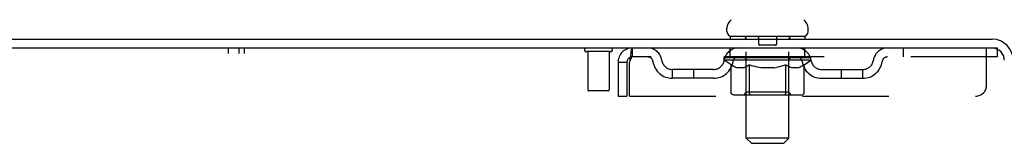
# Model space of a CAD drawing. Header units: inches. Extents: x 0 to 184, y 0 to 119.
# Tile 4 of 116: x 11.52 to 23.05, y 77.73 to 79.18. Entities that reach past the tile are written whole.
import ezdxf

# ---------------------------------------------------------------- set-up
doc = ezdxf.new("R2010")
doc.units = ezdxf.units.IN
doc.header["$LTSCALE"] = 10.121375
doc.header["$MEASUREMENT"] = 0
doc.linetypes.add('HIDDEN', pattern=[0.2, 0.1, -0.1])
doc.layers.get('0').update_dxf_attribs({"linetype": 'CONTINUOUS'})
doc.layers.add('DEFAULT_2', color=8, linetype='HIDDEN')
doc.layers.add('WITNESSMARKS', color=7, linetype='CONTINUOUS')

msp = doc.modelspace()

# ---------------------------------------------------------------- linework, layer by layer
at = {"color": 7, "linetype": 'Continuous'}
for p, q in [((19.803, 79.042), (19.803, 79.079)), ((20.753, 79.042), (20.753, 79.079)), ((19.841, 78.982), (19.841, 78.952)), ((20.716, 78.982), (19.841, 78.982)), ((20.716, 78.982), (20.716, 78.952))]:
    msp.add_line(p, q, dxfattribs=at)
at = {"color": 3, "linetype": 'Continuous'}
for p, q in [((5.205, 78.952), (22.907, 78.952)), ((5.243, 78.848), (22.907, 78.848))]:
    msp.add_line(p, q, dxfattribs=at)
at = {"color": 7, "linetype": 'Continuous'}
for centre, radius, start, end in [((19.928, 79.079), 0.125, 126.7414, 180), ((20.628, 79.079), 0.125, 0, 53.2586), ((19.863, 79.042), 0.06, 180, 270), ((20.693, 79.042), 0.06, 270, 360)]:
    msp.add_arc(centre, radius, start, end, dxfattribs=at)
at = {"color": 3, "linetype": 'Continuous'}
for radius in [0.246, 0.142]:
    msp.add_arc((22.907, 78.705), radius, 0, 90, dxfattribs=at)
at = {"layer": 'DEFAULT_2', "color": 8, "linetype": 'HIDDEN'}
for p, q in [((20.021, 78.982), (20.021, 78.952)), ((20.029, 77.792), (20.029, 78.952)), ((20.173, 78.972), (20.173, 78.892)), ((20.383, 78.972), (20.383, 78.892)), ((20.527, 77.792), (20.527, 78.952)), ((20.536, 78.982), (20.536, 78.952)), ((18.695, 78.848), (18.695, 78.744)), ((19.841, 78.744), (19.841, 78.848)), ((20.373, 78.882), (20.183, 78.882)), ((20.716, 78.744), (20.716, 78.848)), ((21.866, 78.848), (21.866, 78.744)), ((22.841, 78.41), (22.841, 78.848)), ((22.907, 78.848), (22.966, 78.848)), ((22.966, 78.848), (22.966, 78.744)), ((18.441, 78.805), (18.157, 78.805)), ((18.175, 78.805), (18.175, 78.358)), ((18.423, 78.805), (18.423, 78.358)), ((22.966, 78.744), (18.695, 78.744)), ((19.772, 78.706), (19.772, 78.744)), ((19.78, 78.738), (19.78, 78.744)), ((19.787, 78.736), (19.787, 78.738)), ((19.787, 78.736), (20.77, 78.736)), ((19.794, 78.736), (19.794, 78.738)), ((19.794, 78.736), (19.794, 78.738)), ((19.802, 78.738), (19.802, 78.744)), ((19.815, 78.736), (19.815, 78.738)), ((19.817, 78.736), (19.817, 78.738)), ((19.84, 78.738), (19.84, 78.744)), ((19.851, 78.736), (19.851, 78.738)), ((19.854, 78.736), (19.854, 78.738)), ((20.017, 78.738), (19.856, 78.738)), ((19.89, 78.738), (19.89, 78.744)), ((19.891, 78.736), (19.891, 78.738)), ((19.892, 78.736), (19.892, 78.738)), ((19.894, 78.736), (19.894, 78.738)), ((19.9, 78.736), (19.9, 78.738)), ((19.9, 78.736), (19.9, 78.738)), ((19.903, 78.736), (19.903, 78.738)), ((19.906, 78.736), (19.906, 78.739)), ((19.909, 78.736), (19.909, 78.738)), ((19.92, 78.736), (19.92, 78.738)), ((19.935, 78.736), (19.935, 78.74)), ((19.935, 78.736), (19.935, 78.738)), ((19.952, 78.736), (19.952, 78.738)), ((19.952, 78.736), (19.952, 78.738)), ((19.953, 78.738), (19.953, 78.744)), ((19.961, 78.736), (19.961, 78.738)), ((19.964, 78.736), (19.964, 78.738)), ((19.971, 78.736), (19.971, 78.738)), ((19.98, 78.736), (19.98, 78.741)), ((19.993, 78.736), (19.993, 78.738)), ((19.995, 78.736), (19.995, 78.738)), ((20.017, 78.736), (20.017, 78.738)), ((20.07, 78.738), (20.021, 78.738)), ((20.025, 78.738), (20.025, 78.744)), ((20.031, 78.736), (20.031, 78.738)), ((20.034, 78.736), (20.034, 78.738)), ((20.039, 78.736), (20.039, 78.742)), ((20.042, 78.736), (20.042, 78.738)), ((20.051, 78.736), (20.051, 78.738)), ((20.07, 78.736), (20.07, 78.738)), ((20.13, 78.738), (20.083, 78.738)), ((20.099, 78.736), (20.099, 78.738)), ((20.105, 78.738), (20.105, 78.744)), ((20.108, 78.736), (20.108, 78.738)), ((20.11, 78.736), (20.11, 78.743)), ((20.112, 78.736), (20.112, 78.738)), ((20.118, 78.736), (20.118, 78.738)), ((20.13, 78.736), (20.13, 78.738)), ((20.195, 78.738), (20.151, 78.738)), ((20.162, 78.736), (20.162, 78.738)), ((20.187, 78.738), (20.278, 78.744)), ((20.19, 78.738), (20.19, 78.744)), ((20.191, 78.743), (20.19, 78.744)), ((20.191, 78.738), (20.191, 78.743)), ((20.191, 78.736), (20.191, 78.738)), ((20.194, 78.736), (20.194, 78.738)), ((20.195, 78.736), (20.195, 78.738)), ((20.195, 78.736), (20.195, 78.738)), ((20.262, 78.738), (20.223, 78.738)), ((20.227, 78.736), (20.227, 78.738)), ((20.262, 78.736), (20.262, 78.738)), ((20.276, 78.738), (20.276, 78.738)), ((20.276, 78.736), (20.276, 78.738)), ((20.276, 78.736), (20.276, 78.738)), ((20.278, 78.738), (20.278, 78.744)), ((20.278, 78.744), (20.37, 78.738)), ((20.28, 78.736), (20.28, 78.738)), ((20.28, 78.736), (20.28, 78.738)), ((20.28, 78.738), (20.28, 78.738)), ((20.295, 78.736), (20.295, 78.738)), ((20.295, 78.738), (20.333, 78.738)), ((20.329, 78.736), (20.329, 78.738)), ((20.361, 78.736), (20.361, 78.738)), ((20.362, 78.736), (20.362, 78.738)), ((20.362, 78.738), (20.405, 78.738)), ((20.363, 78.736), (20.363, 78.738)), ((20.366, 78.738), (20.366, 78.744)), ((20.366, 78.743), (20.366, 78.744)), ((20.366, 78.738), (20.366, 78.743)), ((20.366, 78.736), (20.366, 78.738)), ((20.395, 78.736), (20.395, 78.738)), ((20.426, 78.736), (20.426, 78.738)), ((20.426, 78.738), (20.473, 78.738)), ((20.438, 78.736), (20.438, 78.738)), ((20.444, 78.736), (20.444, 78.738)), ((20.446, 78.736), (20.446, 78.743)), ((20.448, 78.736), (20.448, 78.738)), ((20.451, 78.738), (20.451, 78.744)), ((20.457, 78.736), (20.457, 78.738)), ((20.486, 78.736), (20.486, 78.738)), ((20.486, 78.738), (20.535, 78.738)), ((20.505, 78.736), (20.505, 78.738)), ((20.514, 78.736), (20.514, 78.738)), ((20.517, 78.736), (20.517, 78.742)), ((20.522, 78.736), (20.522, 78.738)), ((20.526, 78.736), (20.526, 78.738)), ((20.531, 78.738), (20.531, 78.744)), ((20.539, 78.736), (20.539, 78.738)), ((20.54, 78.738), (20.784, 78.738)), ((20.561, 78.736), (20.561, 78.738)), ((20.564, 78.736), (20.564, 78.738)), ((20.576, 78.736), (20.576, 78.741)), ((20.585, 78.736), (20.585, 78.738)), ((20.593, 78.736), (20.593, 78.738)), ((20.596, 78.736), (20.596, 78.738)), ((20.604, 78.738), (20.604, 78.744)), ((20.605, 78.736), (20.605, 78.738)), ((20.605, 78.736), (20.605, 78.738)), ((20.621, 78.736), (20.621, 78.74)), ((20.621, 78.736), (20.621, 78.738)), ((20.636, 78.736), (20.636, 78.738)), ((20.647, 78.736), (20.647, 78.738)), ((20.651, 78.736), (20.651, 78.739)), ((20.653, 78.736), (20.653, 78.738)), ((20.656, 78.736), (20.656, 78.738)), ((20.656, 78.736), (20.656, 78.738)), ((20.662, 78.736), (20.662, 78.738)), ((20.664, 78.736), (20.664, 78.738)), ((20.665, 78.736), (20.665, 78.738)), ((20.666, 78.738), (20.666, 78.744)), ((20.687, 78.741), (20.784, 78.742)), ((20.687, 78.738), (20.687, 78.741)), ((20.703, 78.736), (20.703, 78.738)), ((20.705, 78.736), (20.705, 78.738)), ((20.717, 78.738), (20.717, 78.744)), ((20.739, 78.736), (20.739, 78.738)), ((20.741, 78.736), (20.741, 78.738)), ((20.754, 78.738), (20.754, 78.744)), ((20.762, 78.736), (20.762, 78.738)), ((20.763, 78.736), (20.763, 78.738)), ((20.77, 78.736), (20.77, 78.738)), ((20.777, 78.738), (20.777, 78.744)), ((20.784, 78.738), (20.784, 78.742)), ((20.784, 78.706), (20.784, 78.738)), ((18.528, 78.681), (18.528, 78.285)), ((18.528, 78.681), (18.632, 78.681)), ((18.632, 78.681), (18.632, 78.285)), ((18.662, 78.285), (18.662, 78.681)), ((19.851, 78.651), (19.772, 78.706)), ((20.784, 78.706), (19.772, 78.706)), ((19.851, 78.327), (19.851, 78.651)), ((19.851, 78.651), (19.863, 78.643)), ((19.874, 78.636), (19.862, 78.643)), ((19.884, 78.63), (19.873, 78.636)), ((19.895, 78.625), (19.884, 78.63)), ((19.906, 78.621), (19.895, 78.625)), ((19.917, 78.617), (19.906, 78.621)), ((20, 78.617), (19.917, 78.617)), ((20, 78.617), (20.01, 78.621)), ((20.021, 78.625), (20.01, 78.621)), ((20.032, 78.631), (20.021, 78.625)), ((20.028, 78.329), (20.028, 78.704)), ((20.043, 78.637), (20.032, 78.63)), ((20.054, 78.643), (20.043, 78.637)), ((20.065, 78.651), (20.054, 78.643)), ((20.065, 78.327), (20.065, 78.651)), ((20.065, 78.651), (20.088, 78.643)), ((20.111, 78.636), (20.088, 78.643)), ((20.133, 78.63), (20.111, 78.637)), ((20.155, 78.625), (20.133, 78.63)), ((20.177, 78.621), (20.155, 78.625)), ((20.199, 78.617), (20.177, 78.621)), ((20.357, 78.617), (20.199, 78.617)), ((20.357, 78.617), (20.38, 78.621)), ((20.402, 78.625), (20.379, 78.621)), ((20.424, 78.631), (20.402, 78.625)), ((20.447, 78.637), (20.424, 78.631)), ((20.47, 78.644), (20.447, 78.637)), ((20.493, 78.652), (20.47, 78.644)), ((20.493, 78.327), (20.493, 78.652)), ((20.493, 78.652), (20.505, 78.644)), ((20.517, 78.637), (20.505, 78.644)), ((20.528, 78.63), (20.517, 78.637)), ((20.528, 78.329), (20.528, 78.704)), ((20.54, 78.625), (20.528, 78.631)), ((20.551, 78.621), (20.539, 78.625)), ((20.562, 78.617), (20.551, 78.621)), ((20.637, 78.617), (20.562, 78.617)), ((20.637, 78.617), (20.649, 78.621)), ((20.66, 78.625), (20.649, 78.621)), ((20.672, 78.631), (20.66, 78.625)), ((20.683, 78.637), (20.672, 78.631)), ((20.695, 78.644), (20.683, 78.637)), ((20.707, 78.652), (20.695, 78.644)), ((20.707, 78.652), (20.784, 78.706)), ((20.707, 78.327), (20.707, 78.652)), ((19.164, 78.493), (19.164, 78.597)), ((19.647, 78.597), (19.164, 78.597)), ((19.647, 78.493), (19.164, 78.493)), ((19.414, 78.493), (19.414, 78.597)), ((20.91, 78.597), (21.393, 78.597)), ((20.91, 78.493), (21.393, 78.493)), ((21.143, 78.493), (21.143, 78.597)), ((21.393, 78.493), (21.393, 78.597)), ((18.413, 78.348), (18.185, 78.348)), ((18.528, 78.285), (18.632, 78.285)), ((18.662, 78.285), (22.716, 78.285)), ((20.673, 78.297), (19.886, 78.297)), ((20.028, 78.329), (19.996, 78.297)), ((20.528, 78.329), (20.028, 78.329)), ((20.074, 78.301), (20.072, 78.303)), ((20.078, 78.298), (20.076, 78.299)), ((20.08, 78.298), (20.078, 78.298)), ((20.082, 78.297), (20.08, 78.298)), ((20.528, 78.329), (20.56, 78.297)), ((20.089, 77.732), (20.029, 77.792)), ((20.527, 77.792), (20.029, 77.792)), ((20.467, 77.732), (20.527, 77.792)), ((20.089, 77.732), (20.467, 77.732))]:
    msp.add_line(p, q, dxfattribs=at)
for points in [[(18.695, 78.848), (18.693, 78.847), (18.69, 78.843), (18.688, 78.838), (18.686, 78.831), (18.683, 78.822), (18.681, 78.811), (18.679, 78.799), (18.676, 78.785), (18.674, 78.769), (18.672, 78.753), (18.669, 78.736), (18.667, 78.718), (18.665, 78.699), (18.662, 78.681)], [(18.695, 78.744), (18.693, 78.743), (18.69, 78.742), (18.688, 78.74), (18.686, 78.737), (18.683, 78.734), (18.681, 78.73), (18.679, 78.725), (18.676, 78.72), (18.674, 78.714), (18.672, 78.708), (18.669, 78.701), (18.667, 78.695), (18.665, 78.688), (18.662, 78.681)], [(19.886, 78.297), (19.881, 78.298), (19.877, 78.298), (19.873, 78.299), (19.869, 78.301), (19.866, 78.303), (19.862, 78.305), (19.859, 78.308), (19.857, 78.311), (19.854, 78.315), (19.853, 78.319), (19.852, 78.323), (19.851, 78.327)], [(20.067, 78.315), (20.066, 78.319), (20.065, 78.323), (20.065, 78.327)], [(20.076, 78.299), (20.074, 78.301), (20.072, 78.303), (20.071, 78.305), (20.069, 78.308), (20.068, 78.311), (20.067, 78.315), (20.066, 78.319), (20.065, 78.323), (20.065, 78.327)], [(20.071, 78.305), (20.069, 78.308), (20.068, 78.311)], [(20.476, 78.297), (20.478, 78.298), (20.48, 78.298), (20.482, 78.299), (20.484, 78.301), (20.486, 78.303), (20.488, 78.305), (20.489, 78.308), (20.49, 78.311), (20.492, 78.315), (20.492, 78.319), (20.493, 78.323), (20.493, 78.327)], [(20.673, 78.297), (20.677, 78.298), (20.681, 78.298), (20.685, 78.299), (20.689, 78.301), (20.693, 78.303), (20.696, 78.305), (20.699, 78.308), (20.702, 78.311), (20.704, 78.315), (20.706, 78.319), (20.707, 78.323), (20.707, 78.327)]]:
    msp.add_lwpolyline(points, dxfattribs=at)
for centre, radius, start, end in [((19.999, 78.952), 0.03, 0, 90), ((20.163, 78.972), 0.01, 0, 90), ((20.393, 78.972), 0.01, 90, 180), ((20.557, 78.952), 0.03, 90, 180), ((18.157, 78.826), 0.0215, 90, 270), ((18.441, 78.826), 0.0215, 270, 90), ((18.695, 78.681), 0.167, 90, 180), ((18.875, 78.681), 0.167, 8.0716, 90), ((19.936, 78.681), 0.167, 90, 171.9284), ((20.183, 78.892), 0.01, 180, 270), ((20.373, 78.892), 0.01, 270, 360), ((20.621, 78.681), 0.167, 8.0716, 90), ((21.682, 78.681), 0.167, 90, 171.9284), ((18.695, 78.681), 0.063, 90, 180), ((18.875, 78.681), 0.0625, 7.9863, 90), ((19.935, 78.681), 0.0625, 90, 172.0137), ((19.996, 78.704), 0.0318, 0, 90), ((20.56, 78.704), 0.0318, 90, 180), ((20.621, 78.681), 0.0625, 7.9863, 90), ((21.681, 78.681), 0.0625, 90, 172.0137), ((19.164, 78.722), 0.229, 187.9863, 270), ((19.164, 78.722), 0.125, 188.0716, 270), ((19.647, 78.722), 0.125, 270, 351.9284), ((19.647, 78.722), 0.229, 270, 352.0137), ((20.91, 78.722), 0.229, 187.9863, 270), ((20.91, 78.722), 0.125, 188.0716, 270), ((21.393, 78.722), 0.125, 270, 351.9284), ((21.393, 78.722), 0.229, 270, 352.0137), ((22.716, 78.41), 0.125, 270, 360), ((18.185, 78.358), 0.01, 180, 270), ((18.413, 78.358), 0.01, 270, 360)]:
    msp.add_arc(centre, radius, start, end, dxfattribs=at)
for centre, major_axis, ratio, start_param, end_param in [((20.278, 78.744), (0.506, 0.005), 0.05963, 2.96643, 3.140963), ((19.756, 78.734), (0.158, 0), 0.060556, 0.430652, 1.470503), ((20.278, 78.744), (0.506, 0), 0.060556, -3.141593, -2.96706), ((19.756, 78.729), (0.158, 0.002), 0.05963, 1.376596, 1.469874), ((20.278, 78.744), (0.506, 0.011), 0.05688, 2.791345, 2.965878), ((19.737, 78.734), (0.158, 0.002), 0.05963, 0.25549, 1.295341), ((19.791, 78.734), (0.158, -0.002), 0.05963, 0.605815, 1.645666), ((20.278, 78.744), (0.506, -0.005), 0.05963, -2.96643, -2.791898), ((19.791, 78.729), (0.158, 0), 0.060556, 1.551758, 1.645036), ((19.737, 78.729), (0.158, 0.003), 0.05688, 1.20151, 1.294789), ((19.792, 78.731), (0.131, 0.001), 0.05963, 1.065228, 1.614276), ((19.777, 78.731), (0.131, 0.003), 0.05688, 0.890143, 1.43919), ((19.823, 78.731), (0.131, 0), 0.060556, 1.240391, 1.789438), ((20.278, 78.744), (0.506, 0.015), 0.052395, 2.616403, 2.790936), ((19.734, 78.734), (0.158, 0.003), 0.05688, 0.080405, 1.120256), ((19.841, 78.734), (0.158, -0.003), 0.05688, 0.7809, 1.820751), ((20.278, 78.744), (0.506, -0.011), 0.05688, -2.791345, -2.616812), ((19.841, 78.729), (0.158, -0.002), 0.05963, 1.72692, 1.820198), ((19.734, 78.729), (0.158, 0.005), 0.052395, 1.026568, 1.119847), ((19.776, 78.731), (0.131, 0.004), 0.052395, 0.715201, 1.264248), ((19.867, 78.731), (0.131, -0.001), 0.05963, 1.415553, 1.9646), ((20.278, 78.744), (0.506, 0.02), 0.046319, 2.441654, 2.616187), ((19.905, 78.734), (0.158, -0.005), 0.052395, 0.955842, 1.995693), ((20.278, 78.744), (0.506, -0.015), 0.052395, -2.616403, -2.44187), ((19.747, 78.734), (0.158, 0.005), 0.052395, -0.094537, 0.945314), ((19.905, 78.729), (0.158, -0.003), 0.05688, 1.902006, 1.995284), ((19.747, 78.729), (0.158, 0.006), 0.046319, 0.851819, 0.945098), ((19.791, 78.731), (0.131, 0.005), 0.046319, 0.540452, 1.089499), ((19.924, 78.731), (0.131, -0.003), 0.05688, 1.590638, 2.139686), ((20.278, 78.744), (0.506, 0.024), 0.038841, 2.267123, 2.441656), ((19.98, 78.734), (0.158, -0.006), 0.046319, 1.130591, 2.170442), ((19.777, 78.734), (0.158, 0.006), 0.046319, -0.269286, 0.770565), ((20.278, 78.744), (0.506, -0.02), 0.046319, -2.441654, -2.267121), ((19.98, 78.729), (0.158, -0.005), 0.052395, 2.076947, 2.170226), ((19.777, 78.729), (0.158, 0.007), 0.038841, 0.677289, 0.770567), ((19.82, 78.731), (0.131, 0.006), 0.038841, 0.365921, 0.914969), ((19.992, 78.731), (0.131, -0.004), 0.052395, 1.76558, 2.314627), ((20.278, 78.744), (0.506, 0.027), 0.030195, 2.09281, 2.267343), ((20.063, 78.734), (0.158, -0.007), 0.038841, 1.305122, 2.344973), ((19.822, 78.734), (0.158, 0.007), 0.038841, -0.443817, 0.596034), ((20.278, 78.744), (0.506, -0.024), 0.038841, -2.267123, -2.092591), ((20.063, 78.729), (0.158, -0.006), 0.046319, 2.251696, 2.344975), ((19.822, 78.729), (0.158, 0.008), 0.030195, 0.502975, 0.596254), ((19.864, 78.731), (0.131, 0.007), 0.030195, 0.191608, 0.740655), ((20.068, 78.731), (0.131, -0.005), 0.046319, 1.940329, 2.489376), ((19.881, 78.734), (0.158, 0.008), 0.030195, -0.61813, 0.421721), ((20.278, 78.744), (0.506, 0.029), 0.020645, 1.918687, 2.09322), ((20.154, 78.734), (0.158, -0.008), 0.030195, 1.479435, 2.519286), ((20.278, 78.744), (0.506, -0.027), 0.030195, -2.09281, -1.918277), ((20.154, 78.729), (0.158, -0.007), 0.038841, 2.426227, 2.519505), ((19.881, 78.729), (0.158, 0.009), 0.020645, 0.328852, 0.422131), ((19.92, 78.731), (0.131, 0.007), 0.020645, 0.017485, 0.566532), ((20.151, 78.731), (0.131, -0.006), 0.038841, 2.11486, 2.663907), ((19.952, 78.734), (0.158, 0.009), 0.020645, -0.792253, 0.247598), ((20.248, 78.734), (0.158, -0.009), 0.020645, 1.653558, 2.693409), ((20.278, 78.744), (0.506, 0.03), 0.010478, 1.744704, 1.919237), ((20.278, 78.744), (0.506, -0.029), 0.020645, -1.918687, -1.744154), ((20.248, 78.729), (0.158, -0.008), 0.030195, 2.60054, 2.693819), ((19.952, 78.729), (0.158, 0.009), 0.010478, 0.154869, 0.248148), ((19.987, 78.731), (0.131, 0.008), 0.010478, 6.126688, 6.675735), ((20.237, 78.731), (0.131, -0.007), 0.030195, 2.289173, 2.83822), ((20.032, 78.734), (0.158, 0.009), 0.010478, -0.966236, -0.000846), ((20.343, 78.734), (0.158, -0.009), 0.010478, 1.827541, 2.867392), ((20.278, 78.744), (0.506, -0.03), 0.010478, -1.744704, -1.570171), ((20.343, 78.729), (0.158, -0.009), 0.020645, 2.774664, 2.867942), ((20.325, 78.731), (0.131, -0.007), 0.020645, 2.463296, 3.012344), ((20.214, 78.734), (0.158, 0.009), 0.010478, 0.274201, 1.314052), ((20.145, 78.731), (0.131, 0.008), 0.010478, -0.000483, 0.504314), ((20.121, 78.729), (0.158, 0.009), 0.010478, 0.099668, 0.192946), ((20.278, 78.744), (0.506, 0.03), 0.010478, -1.571421, -1.396888), ((20.436, 78.729), (0.158, -0.009), 0.010478, 2.948646, 3.041925), ((20.412, 78.731), (0.131, -0.008), 0.010478, 2.637279, 3.142076), ((20.309, 78.734), (0.158, 0.009), 0.020645, 0.448184, 1.488034), ((20.231, 78.731), (0.131, 0.007), 0.020645, 0.129249, 0.678296), ((20.214, 78.729), (0.158, 0.009), 0.020645, 0.273651, 0.366929), ((20.278, 78.744), (0.506, 0.029), 0.020645, -1.397439, -1.222906), ((20.278, 78.744), (0.506, -0.03), 0.010478, 1.222355, 1.396888), ((20.524, 78.734), (0.158, -0.009), 0.010478, -3.140747, -2.175357), ((20.403, 78.734), (0.158, 0.008), 0.030195, 0.622307, 1.662158), ((20.319, 78.731), (0.131, 0.007), 0.030195, 0.303372, 0.852419), ((20.57, 78.731), (0.131, -0.008), 0.010478, 2.749043, 3.29809), ((20.605, 78.734), (0.158, -0.009), 0.020645, 2.893995, 3.933846), ((20.309, 78.729), (0.158, 0.008), 0.030195, 0.447774, 0.541052), ((20.605, 78.729), (0.158, -0.009), 0.010478, 2.893445, 2.986723), ((20.278, 78.744), (0.506, 0.027), 0.030195, -1.223315, -1.048783), ((20.278, 78.744), (0.506, -0.029), 0.020645, 1.048373, 1.222906), ((20.493, 78.734), (0.158, 0.007), 0.038841, 0.79662, 1.836471), ((20.406, 78.731), (0.131, 0.006), 0.038841, 0.477686, 1.026733), ((20.637, 78.731), (0.131, -0.007), 0.020645, 2.57506, 3.124108), ((20.676, 78.734), (0.158, -0.008), 0.030195, 2.719872, 3.759723), ((20.577, 78.734), (0.158, 0.006), 0.046319, 0.971151, 2.011002), ((20.403, 78.729), (0.158, 0.007), 0.038841, 0.622087, 0.715366), ((20.676, 78.729), (0.158, -0.009), 0.020645, 2.719462, 2.812741), ((20.278, 78.744), (0.506, 0.024), 0.038841, -1.049002, -0.874469), ((20.278, 78.744), (0.506, -0.027), 0.030195, 0.87425, 1.048783), ((20.488, 78.731), (0.131, 0.005), 0.046319, 0.652216, 1.201263), ((20.651, 78.734), (0.158, 0.005), 0.052395, 1.1459, 2.185751), ((20.693, 78.731), (0.131, -0.007), 0.030195, 2.400937, 2.949985), ((20.734, 78.734), (0.158, -0.007), 0.038841, 2.545558, 3.585409), ((20.565, 78.731), (0.131, 0.004), 0.052395, 0.826965, 1.376012), ((20.493, 78.729), (0.158, 0.006), 0.046319, 0.796618, 0.889896), ((20.734, 78.729), (0.158, -0.008), 0.030195, 2.545339, 2.638617), ((20.715, 78.734), (0.158, 0.003), 0.05688, 1.320842, 2.360692), ((20.278, 78.744), (0.506, 0.02), 0.046319, -0.874471, -0.699939), ((20.278, 78.744), (0.506, -0.024), 0.038841, 0.699936, 0.874469), ((20.779, 78.734), (0.158, -0.006), 0.046319, 2.371028, 3.410879), ((20.736, 78.731), (0.131, -0.006), 0.038841, 2.226624, 2.775671), ((20.765, 78.734), (0.158, 0.002), 0.05963, 1.495927, 2.535778), ((20.632, 78.731), (0.131, 0.003), 0.05688, 1.001907, 1.550954), ((20.809, 78.734), (0.158, -0.005), 0.052395, 2.196279, 3.23613), ((20.766, 78.731), (0.131, -0.005), 0.046319, 2.052093, 2.601141), ((20.577, 78.729), (0.158, 0.005), 0.052395, 0.971367, 1.064645), ((20.8, 78.734), (0.158, 0), 0.060556, 2.364024, 2.71094), ((20.779, 78.729), (0.158, -0.007), 0.038841, 2.371026, 2.464304), ((20.823, 78.734), (0.158, -0.003), 0.05688, 2.021337, 3.061188), ((20.278, 78.744), (0.506, 0.015), 0.052395, -0.699723, -0.52519), ((20.82, 78.734), (0.158, -0.002), 0.05963, 1.846251, 2.886102), ((20.278, 78.744), (0.506, -0.02), 0.046319, 0.525406, 0.699939), ((20.689, 78.731), (0.131, 0.001), 0.05963, 1.176993, 1.72604), ((20.78, 78.731), (0.131, -0.004), 0.052395, 1.877344, 2.426392), ((20.733, 78.731), (0.131, 0), 0.060556, 1.352155, 1.901202), ((20.78, 78.731), (0.131, -0.003), 0.05688, 1.702402, 2.25145), ((20.764, 78.731), (0.131, -0.001), 0.05963, 1.527317, 2.076364), ((20.651, 78.729), (0.158, 0.003), 0.05688, 1.146309, 1.239587), ((20.809, 78.729), (0.158, -0.006), 0.046319, 2.196495, 2.289773), ((20.278, 78.744), (0.506, 0.011), 0.05688, -0.524781, -0.350248), ((20.278, 78.744), (0.506, -0.015), 0.052395, 0.350657, 0.52519), ((20.715, 78.729), (0.158, 0.002), 0.05963, 1.321394, 1.414673), ((20.8, 78.729), (0.158, -0.002), 0.05963, 1.764997, 1.971333), ((20.823, 78.729), (0.158, -0.005), 0.052395, 2.021746, 2.115024), ((20.278, 78.744), (0.506, 0.005), 0.05963, -0.349695, -0.175162), ((20.278, 78.744), (0.506, -0.011), 0.05688, 0.175715, 0.350248), ((20.765, 78.729), (0.158, 0), 0.060556, 1.496556, 1.589835), ((20.82, 78.729), (0.158, -0.003), 0.05688, 1.846804, 1.940083), ((20.278, 78.744), (0.506, -0.005), 0.05963, 6.27665, 6.458348), ((20.278, 78.744), (0.506, 0), 0.060556, -0.174533, -0.058352)]:
    msp.add_ellipse(centre, major_axis=major_axis, ratio=ratio, start_param=start_param, end_param=end_param, dxfattribs=at)
at = {"layer": 'WITNESSMARKS', "color": 40, "linetype": 'Continuous'}
for p, q in [((13.966, 78.848), (13.966, 78.785)), ((14.091, 78.848), (14.091, 78.785)), ((14.153, 78.848), (14.153, 78.785))]:
    msp.add_line(p, q, dxfattribs=at)

doc.saveas('drawing.dxf')
